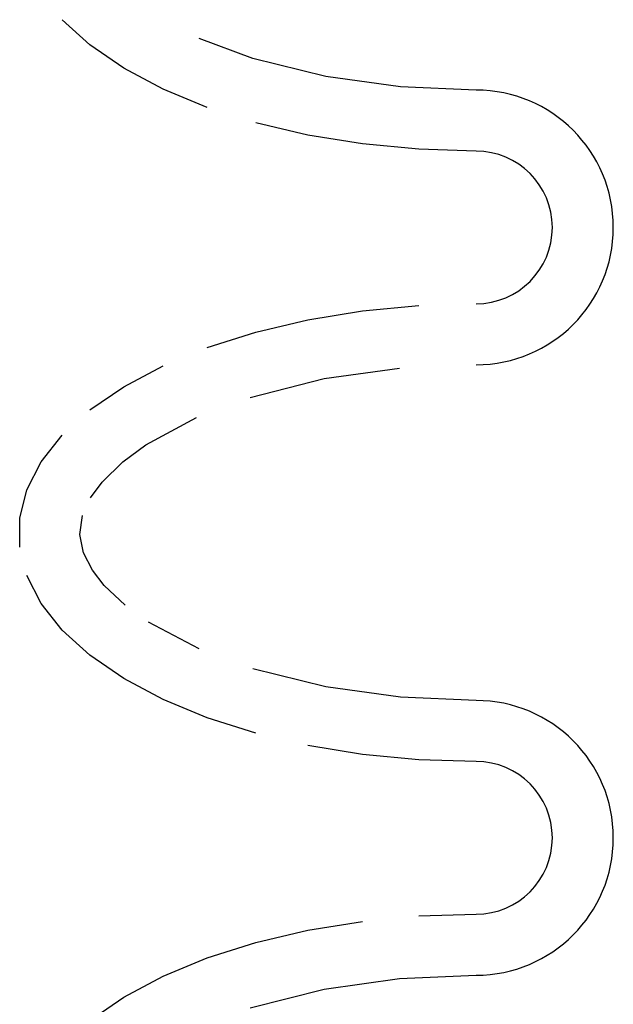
# Model space of a CAD drawing. Extents: x -285 to 5863, y 308 to 3178.
# Tile 133 of 256: x 221.286 to 222.259, y 978.593 to 980.204. Entities that reach past the tile are written whole.
import ezdxf

# ---------------------------------------------------------------- set-up
doc = ezdxf.new("R2010")
doc.units = 0
doc.header["$MEASUREMENT"] = 0
doc.layers.add('SPILL-BUCKET', color=1, linetype='CONTINUOUS')

msp = doc.modelspace()

# ---------------------------------------------------------------- linework, layer by layer
at = {"layer": 'SPILL-BUCKET', "color": 1, "linetype": 'Continuous'}
for p, q in [((221.40136, 980.16324), (221.35602, 980.20448)), ((221.45668, 980.12517), (221.40136, 980.16324)), ((221.66817, 980.1412), (221.58028, 980.17364)), ((221.78796, 980.11135), (221.66817, 980.1412)), ((221.52111, 980.09086), (221.45668, 980.12517)), ((221.91005, 980.09451), (221.78796, 980.11135)), ((221.59363, 980.06086), (221.52111, 980.09086)), ((222.03417, 980.08923), (221.91005, 980.09451)), ((221.75827, 980.01561), (221.6731, 980.03565)), ((221.84778, 980.00107), (221.75827, 980.01561)), ((221.94024, 979.99225), (221.84778, 980.00107)), ((222.03417, 979.98929), (221.94024, 979.99225)), ((221.75827, 979.71315), (221.84778, 979.72769)), ((221.84778, 979.72769), (221.94024, 979.73651)), ((221.6731, 979.69311), (221.75827, 979.71315)), ((221.59363, 979.6679), (221.6731, 979.69311)), ((221.45668, 979.60359), (221.52111, 979.6379)), ((221.785, 979.61682), (221.90881, 979.6341)), ((221.66374, 979.58617), (221.785, 979.61682)), ((221.40136, 979.56552), (221.45668, 979.60359)), ((221.49304, 979.50842), (221.57577, 979.55319)), ((221.32137, 979.48052), (221.35602, 979.52428)), ((221.45499, 979.48046), (221.49304, 979.50842)), ((221.29796, 979.43494), (221.32137, 979.48052)), ((221.42123, 979.44739), (221.45499, 979.48046)), ((221.40233, 979.4215), (221.42123, 979.44739)), ((221.28616, 979.38825), (221.29796, 979.43494)), ((221.28616, 979.34119), (221.28616, 979.38825)), ((221.38466, 979.36193), (221.3891, 979.3927)), ((221.39085, 979.33139), (221.38466, 979.36193)), ((221.40528, 979.30317), (221.39085, 979.33139)), ((221.32137, 979.24892), (221.29796, 979.2945)), ((221.42475, 979.27804), (221.40528, 979.30317)), ((221.45903, 979.24571), (221.42475, 979.27804)), ((221.35602, 979.20516), (221.32137, 979.24892)), ((221.58028, 979.17432), (221.49735, 979.21823)), ((221.40136, 979.16392), (221.35602, 979.20516)), ((221.45668, 979.12585), (221.40136, 979.16392)), ((221.78796, 979.11203), (221.66817, 979.14188)), ((221.52111, 979.09155), (221.45668, 979.12585)), ((221.91005, 979.09519), (221.78796, 979.11203)), ((221.59363, 979.06155), (221.52111, 979.09155)), ((222.03417, 979.08991), (221.91005, 979.09519)), ((221.6731, 979.03633), (221.59363, 979.06155)), ((221.84778, 979.00175), (221.75827, 979.01629)), ((221.94024, 978.99293), (221.84778, 979.00175)), ((222.03417, 978.98998), (221.94024, 978.99293)), ((221.75827, 978.71383), (221.84778, 978.72837)), ((221.94024, 978.73719), (222.03417, 978.74015)), ((221.6731, 978.69379), (221.75827, 978.71383)), ((221.59363, 978.66858), (221.6731, 978.69379)), ((221.52111, 978.63858), (221.59363, 978.66858)), ((221.45668, 978.60427), (221.52111, 978.63858)), ((221.785, 978.6175), (221.90881, 978.63479)), ((221.90881, 978.63479), (222.03417, 978.64022)), ((221.66374, 978.58686), (221.785, 978.6175)), ((221.40136, 978.5662), (221.45668, 978.60427))]:
    msp.add_line(p, q, dxfattribs=at)
for centre, radius in [((222.03417, 979.86438), 0.22485), ((222.03417, 979.86438), 0.12491), ((222.03417, 978.86506), 0.22485), ((222.03417, 978.86506), 0.12491)]:
    msp.add_arc(centre, radius, 270, 90, dxfattribs=at)

doc.saveas('drawing.dxf')
